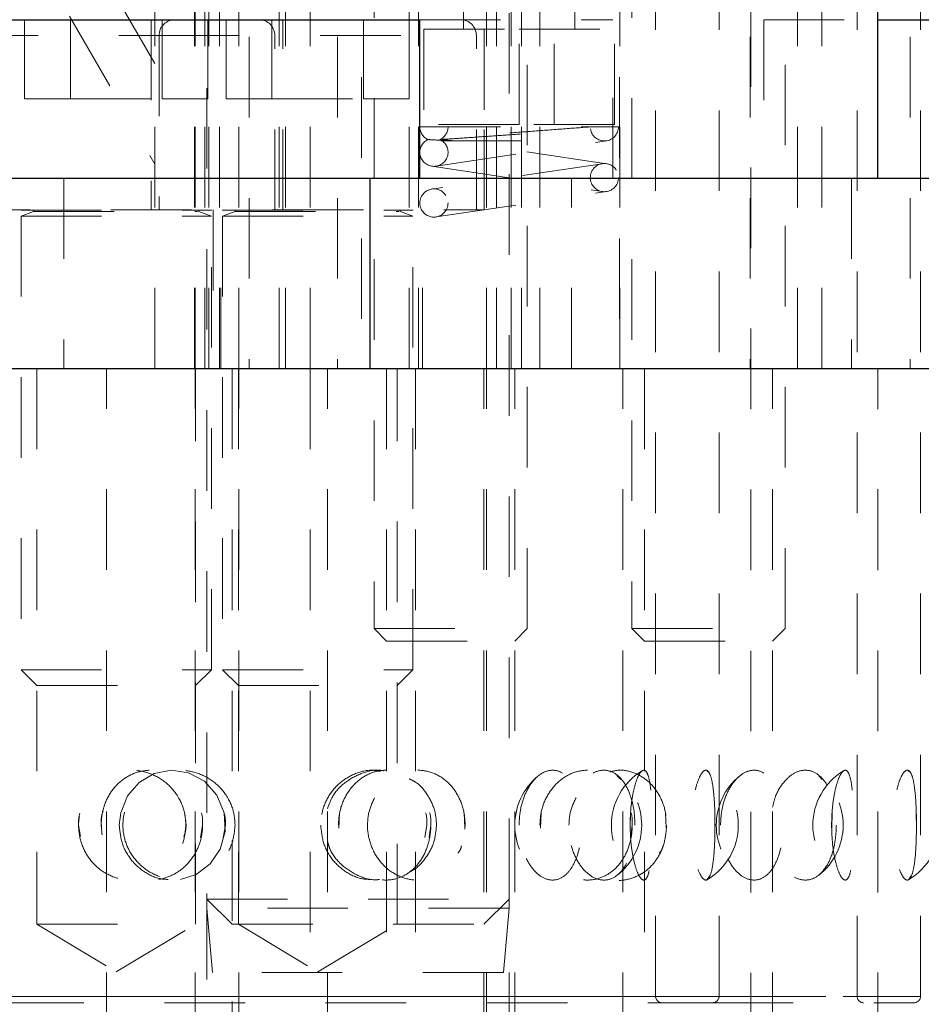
# Model space of a CAD drawing. Header units: inches. Extents: x 1880 to 2363, y -453 to -54.
# Tile 216 of 256: x 2045.06 to 2046.18, y -433.76 to -432.54. Entities that reach past the tile are written whole.
import ezdxf

# ---------------------------------------------------------------- set-up
doc = ezdxf.new("R2010")
doc.units = ezdxf.units.IN
doc.header["$LTSCALE"] = 0.5
doc.header["$MEASUREMENT"] = 0
doc.linetypes.add('HIDDEN', pattern=[0.225, 0.15, -0.075])
for name, color, linetype in [('DIE-M-S3', 8, 'Continuous'), ('DSS-M-S', 53, 'Continuous'), ('SVD-M-S', 8, 'Continuous')]:
    doc.layers.add(name, color=color, linetype=linetype)

msp = doc.modelspace()

# ---------------------------------------------------------------- linework, layer by layer
at = {"layer": 'DIE-M-S3', "linetype": 'HIDDEN', "lineweight": 18}
for p, q in [((2045.63848, -431.54987), (2045.63848, -432.66798)), ((2045.7251, -432.66798), (2045.7251, -431.54987)), ((2045.34679, -431.55953), (2045.34679, -432.97113)), ((2045.45644, -431.55953), (2045.45644, -432.97113)), ((2045.54544, -432.97113), (2045.54544, -431.55953)), ((2045.96825, -431.55953), (2045.96825, -432.97113)), ((2046.05725, -432.97113), (2046.05725, -431.55953)), ((2046.16679, -431.55953), (2046.16679, -432.97113)), ((2045.48629, -431.80953), (2045.48629, -432.97113)), ((2045.70729, -432.97113), (2045.70729, -431.80953)), ((2045.80629, -431.80953), (2045.80629, -432.97113)), ((2046.02729, -432.97113), (2046.02729, -431.80953)), ((2045.22975, -432.97113), (2045.22975, -432.47113)), ((2045.27879, -432.47113), (2045.27879, -432.97113)), ((2045.27975, -432.97113), (2045.27975, -432.47113)), ((2045.27975, -432.97113), (2045.27975, -432.47113)), ((2045.29179, -432.47113), (2045.29179, -432.97113)), ((2045.29679, -432.97113), (2045.29679, -432.47113)), ((2045.30992, -432.47113), (2045.30992, -432.97113)), ((2045.33383, -432.97113), (2045.33383, -432.47113)), ((2045.33383, -432.97113), (2045.33383, -432.47113)), ((2045.38383, -432.97113), (2045.38383, -432.47113)), ((2045.39179, -432.97113), (2045.39179, -432.47113)), ((2045.42242, -432.47113), (2045.42242, -432.97113)), ((2045.55679, -432.47113), (2045.55679, -432.97113)), ((2045.64117, -432.97113), (2045.64117, -432.47113)), ((2045.65367, -432.97113), (2045.65367, -432.47113)), ((2045.67179, -432.97113), (2045.67179, -432.47113)), ((2045.68479, -432.97113), (2045.68479, -432.47113)), ((2045.80679, -432.97113), (2045.80679, -432.47113)), ((2045.61289, -432.5105), (2045.61289, -432.54987)), ((2045.75069, -432.54987), (2045.75069, -432.5105)), ((2045.12367, -432.53363), (2045.22975, -432.71737)), ((2045.22975, -432.59237), (2045.191, -432.52525)), ((2045.56368, -432.54987), (2045.68179, -432.54987)), ((2045.56368, -432.54987), (2045.56368, -432.66798)), ((2045.68179, -432.54987), (2045.7999, -432.54987)), ((2045.68179, -432.66798), (2045.68179, -432.54987)), ((2045.7999, -432.66798), (2045.7999, -432.54987)), ((2045.68179, -432.66798), (2045.56368, -432.66798)), ((2045.7999, -432.66798), (2045.68179, -432.66798))]:
    msp.add_line(p, q, dxfattribs=at)
at = {"layer": 'DSS-M-S', "linetype": 'HIDDEN', "lineweight": 18}
for p, q in [((2045.85108, -433.75066), (2045.85108, -430.85302)), ((2046.10108, -433.75066), (2046.10108, -430.85302)), ((2045.92982, -433.75066), (2045.92982, -431.00262)), ((2045.96919, -434.82152), (2045.96919, -431.00262)), ((2046.17982, -433.75066), (2046.17982, -431.00262)), ((2045.08337, -432.97113), (2045.08337, -433.66113)), ((2045.16975, -435.22113), (2045.16975, -432.97113)), ((2045.27975, -435.22113), (2045.27975, -432.97113)), ((2045.27975, -435.22113), (2045.27975, -432.97113)), ((2045.28022, -433.66113), (2045.28022, -432.97113)), ((2045.32554, -432.97113), (2045.32554, -433.51807)), ((2045.33337, -432.97113), (2045.33337, -433.66113)), ((2045.33383, -435.22113), (2045.33383, -432.97113)), ((2045.33383, -435.22113), (2045.33383, -432.97113)), ((2045.42242, -432.97113), (2045.42242, -435.22113)), ((2045.44383, -435.22113), (2045.44383, -432.97113)), ((2045.51729, -432.97113), (2045.51729, -435.22113)), ((2045.53022, -433.66113), (2045.53022, -432.97113)), ((2045.55329, -432.97113), (2045.55329, -435.22113)), ((2045.63804, -435.22113), (2045.63804, -432.97113)), ((2045.64117, -435.22113), (2045.64117, -432.97113)), ((2045.67629, -435.22113), (2045.67629, -432.97113)), ((2045.81029, -435.22113), (2045.81029, -432.97113)), ((2045.83729, -432.97113), (2045.83729, -435.22113)), ((2045.99629, -435.22113), (2045.99629, -432.97113)), ((2046.12667, -434.82152), (2046.12667, -432.97113)), ((2046.12667, -435.22113), (2046.12667, -432.97113)), ((2045.22882, -433.47411), (2045.2102, -433.48503)), ((2045.24991, -433.46989), (2045.22882, -433.47411)), ((2045.27154, -433.47302), (2045.24991, -433.46989)), ((2045.29134, -433.48365), (2045.27154, -433.47302)), ((2045.8079, -433.48119), (2045.80314, -433.47633)), ((2045.91592, -433.47199), (2045.9151, -433.4712)), ((2046.0579, -433.48119), (2046.05314, -433.47633)), ((2046.16592, -433.47199), (2046.1651, -433.4712)), ((2045.2102, -433.48503), (2045.19579, -433.50171)), ((2045.30671, -433.50088), (2045.29134, -433.48365)), ((2045.19579, -433.50171), (2045.18728, -433.52272)), ((2045.31554, -433.52261), (2045.30671, -433.50088)), ((2045.18728, -433.52272), (2045.18558, -433.53806)), ((2045.3168, -433.54594), (2045.31554, -433.52261)), ((2045.45808, -433.54198), (2045.45904, -433.52267)), ((2045.61428, -433.54156), (2045.61334, -433.52322)), ((2045.70808, -433.54198), (2045.70904, -433.52267)), ((2045.81969, -433.542), (2045.82001, -433.52266)), ((2045.86428, -433.54156), (2045.86334, -433.52322)), ((2045.92475, -433.54152), (2045.92461, -433.52324)), ((2046.06969, -433.542), (2046.07001, -433.52266)), ((2046.17475, -433.54152), (2046.17461, -433.52324)), ((2045.13509, -433.53806), (2045.13735, -433.55235)), ((2045.18558, -433.53806), (2045.18558, -433.53806)), ((2045.28893, -433.53806), (2045.28637, -433.55361)), ((2045.31723, -433.53806), (2045.31466, -433.5536)), ((2045.56723, -433.53806), (2045.56466, -433.5536)), ((2045.57212, -433.53806), (2045.56998, -433.55358)), ((2045.82212, -433.53806), (2045.81998, -433.55358)), ((2045.31066, -433.56794), (2045.3168, -433.54594)), ((2045.32554, -433.55693), (2045.32554, -435.22113)), ((2045.2982, -433.58622), (2045.31066, -433.56794)), ((2045.28098, -433.59914), (2045.2982, -433.58622)), ((2045.26153, -433.60534), (2045.28098, -433.59914)), ((2045.91517, -433.60544), (2045.91795, -433.60141)), ((2046.16517, -433.60544), (2046.16795, -433.60141)), ((2045.29429, -433.62988), (2045.29429, -435.22113)), ((2045.66929, -435.22113), (2045.66929, -433.62988)), ((2045.08337, -433.66113), (2045.28022, -433.66113)), ((2045.08337, -433.66113), (2045.18179, -433.72027)), ((2045.18179, -433.72027), (2045.28022, -433.66113)), ((2045.33337, -433.66113), (2045.43179, -433.72027)), ((2045.43179, -433.72027), (2045.53022, -433.66113)), ((2044.43376, -433.75066), (2045.92982, -433.75066)), ((2044.44163, -433.75853), (2045.92195, -433.75853)), ((2044.5125, -433.75066), (2045.8493, -433.75066)), ((2044.68376, -433.75066), (2046.17982, -433.75066)), ((2044.7625, -433.75066), (2046.0993, -433.75066)), ((2045.92195, -433.75853), (2046.17195, -433.75853))]:
    msp.add_line(p, q, dxfattribs=at)
at = {"layer": 'DSS-M-S', "linetype": 'Continuous', "lineweight": 25}
for p, q in [((2046.12667, -432.73491), (2046.12667, -431.00262)), ((2045.55853, -432.73491), (2046.28415, -432.73491)), ((2034.68179, -432.97113), (2047.18179, -432.97113))]:
    msp.add_line(p, q, dxfattribs=at)
at = {"layer": 'DSS-M-S', "linetype": 'HIDDEN', "lineweight": 18}
for centre, radius, start, end in [((2045.75511, -433.53806), 0.07874, 129.42305, 230.57396), ((2045.87497, -433.53806), 0.07874, 121.15614, 238.9555), ((2045.75511, -433.53806), 0.07874, 307.96843, 52.09477), ((2045.87497, -433.53806), 0.07874, 301.00349, 58.98802), ((2046.00511, -433.53806), 0.07874, 129.42305, 230.57396), ((2046.12497, -433.53806), 0.07874, 121.15614, 238.9555), ((2046.00511, -433.53806), 0.07874, 307.96843, 52.09477), ((2046.12497, -433.53806), 0.07874, 301.00349, 58.98802), ((2045.85896, -433.75066), 0.00787, 180, 270), ((2045.92195, -433.75066), 0.00787, 270, 0), ((2046.10896, -433.75066), 0.00787, 180, 270), ((2046.17195, -433.75066), 0.00787, 270, 0)]:
    msp.add_arc(centre, radius, start, end, dxfattribs=at)
for points, knots in [([(2045.26821, -433.53806), (2045.26748, -433.54559), (2045.26601, -433.56065), (2045.25468, -433.58071), (2045.23804, -433.59622), (2045.21705, -433.6055), (2045.19411, -433.60728), (2045.17189, -433.60102), (2045.15318, -433.58731), (2045.1402, -433.56793), (2045.13425, -433.54543), (2045.13559, -433.52249), (2045.14379, -433.50147), (2045.15806, -433.48433), (2045.17724, -433.47287), (2045.19956, -433.46854), (2045.22254, -433.47219), (2045.24333, -433.48361), (2045.259, -433.50139), (2045.2671, -433.52067), (2045.2679, -433.53322), (2045.26821, -433.53806)], [0, 0, 0, 0, 0.0520028, 0.1039827, 0.1564753, 0.2102848, 0.2652762, 0.3208623, 0.3762398, 0.4306423, 0.4836601, 0.5355284, 0.5870576, 0.6391963, 0.6925647, 0.7472181, 0.8026932, 0.8582301, 0.9130199, 0.9664974, 1, 1, 1, 1]), ([(2045.16303, -433.53806), (2045.16373, -433.54587), (2045.16512, -433.56149), (2045.17605, -433.58225), (2045.19223, -433.59775), (2045.21227, -433.60617), (2045.23351, -433.60687), (2045.25374, -433.60019), (2045.27102, -433.58694), (2045.28357, -433.56828), (2045.28977, -433.54592), (2045.28851, -433.52227), (2045.27963, -433.50023), (2045.26425, -433.48271), (2045.24458, -433.47185), (2045.22327, -433.46863), (2045.20275, -433.47298), (2045.1849, -433.48419), (2045.17139, -433.50124), (2045.1641, -433.52019), (2045.16334, -433.53291), (2045.16303, -433.53806)], [0, 0, 0, 0, 0.0554579, 0.1109395, 0.1658403, 0.2192081, 0.2711117, 0.3223399, 0.3739729, 0.4268563, 0.4812619, 0.5368274, 0.5927419, 0.6480375, 0.7019377, 0.7542614, 0.8055938, 0.8569812, 0.9093952, 0.9633154, 1, 1, 1, 1]), ([(2045.32924, -433.53806), (2045.3285, -433.54559), (2045.32704, -433.56065), (2045.31562, -433.58071), (2045.29869, -433.59622), (2045.27711, -433.6055), (2045.2532, -433.60728), (2045.22971, -433.60102), (2045.20966, -433.58731), (2045.19561, -433.56793), (2045.18912, -433.54543), (2045.19058, -433.52249), (2045.1995, -433.50147), (2045.2149, -433.48433), (2045.23539, -433.47287), (2045.25891, -433.46854), (2045.28278, -433.47219), (2045.30409, -433.48361), (2045.31998, -433.50139), (2045.32813, -433.52067), (2045.32893, -433.53322), (2045.32924, -433.53806)], [0, 0, 0, 0, 0.0520028, 0.1039827, 0.1564753, 0.2102848, 0.2652762, 0.3208623, 0.3762398, 0.4306423, 0.4836601, 0.5355284, 0.5870576, 0.6391963, 0.6925647, 0.7472181, 0.8026932, 0.8582301, 0.9130199, 0.9664974, 1, 1, 1, 1]), ([(2045.50956, -433.47129), (2045.50635, -433.47067), (2045.49609, -433.4687), (2045.47835, -433.47324), (2045.45931, -433.48412), (2045.4447, -433.50126), (2045.43675, -433.52018), (2045.43592, -433.53291), (2045.43558, -433.53806)], [0, 0, 0, 0, 0.0867264, 0.2775003, 0.4684788, 0.6632725, 0.8636636, 1, 1, 1, 1]), ([(2045.44383, -433.518), (2045.44575, -433.51258), (2045.45018, -433.50002), (2045.46506, -433.48428), (2045.48529, -433.47326), (2045.5027, -433.46865), (2045.51203, -433.47033), (2045.51364, -433.47062)], [0, 0, 0, 0, 0.1876742, 0.4345464, 0.6872416, 0.9460209, 1, 1, 1, 1]), ([(2045.45748, -433.53806), (2045.45817, -433.54587), (2045.45956, -433.56149), (2045.47035, -433.58225), (2045.486, -433.59775), (2045.50487, -433.60617), (2045.52426, -433.60687), (2045.54218, -433.60019), (2045.55708, -433.58694), (2045.56766, -433.56828), (2045.57282, -433.54592), (2045.57177, -433.52227), (2045.56436, -433.50023), (2045.55129, -433.48271), (2045.53414, -433.47185), (2045.51499, -433.46863), (2045.49597, -433.47298), (2045.47894, -433.48419), (2045.46577, -433.50124), (2045.45854, -433.52019), (2045.45778, -433.53291), (2045.45748, -433.53806)], [0, 0, 0, 0, 0.0554579, 0.1109395, 0.1658403, 0.2192081, 0.2711117, 0.3223399, 0.3739729, 0.4268563, 0.4812619, 0.5368274, 0.5927419, 0.6480375, 0.7019377, 0.7542614, 0.8055938, 0.8569812, 0.9093952, 0.9633154, 1, 1, 1, 1]), ([(2045.61477, -433.53806), (2045.61416, -433.54559), (2045.61294, -433.56065), (2045.60341, -433.58071), (2045.58913, -433.59622), (2045.57069, -433.6055), (2045.54994, -433.60728), (2045.52924, -433.60102), (2045.51131, -433.58731), (2045.49862, -433.56793), (2045.49273, -433.54543), (2045.49405, -433.52249), (2045.50215, -433.50147), (2045.51602, -433.48433), (2045.53427, -433.47287), (2045.55493, -433.46854), (2045.57557, -433.47219), (2045.59371, -433.48361), (2045.60706, -433.50139), (2045.61385, -433.52067), (2045.61452, -433.53322), (2045.61477, -433.53806)], [0, 0, 0, 0, 0.0520028, 0.1039827, 0.1564753, 0.2102848, 0.2652762, 0.3208623, 0.3762398, 0.4306423, 0.4836601, 0.5355284, 0.5870576, 0.6391963, 0.6925647, 0.7472181, 0.8026932, 0.8582301, 0.9130199, 0.9664974, 1, 1, 1, 1]), ([(2045.6817, -433.53806), (2045.68221, -433.54587), (2045.68322, -433.56149), (2045.69105, -433.58225), (2045.70223, -433.59775), (2045.7154, -433.60617), (2045.7286, -433.60687), (2045.74046, -433.60019), (2045.75006, -433.58694), (2045.75674, -433.56828), (2045.75994, -433.54592), (2045.7593, -433.52227), (2045.75467, -433.50023), (2045.74637, -433.48271), (2045.73518, -433.47185), (2045.72233, -433.46863), (2045.70923, -433.47298), (2045.69721, -433.48419), (2045.68774, -433.50124), (2045.68248, -433.52019), (2045.68193, -433.53291), (2045.6817, -433.53806)], [0, 0, 0, 0, 0.0554579, 0.1109395, 0.1658403, 0.2192081, 0.2711117, 0.3223399, 0.3739729, 0.4268563, 0.4812619, 0.5368274, 0.5927419, 0.6480375, 0.7019377, 0.7542614, 0.8055938, 0.8569812, 0.9093952, 0.9633154, 1, 1, 1, 1]), ([(2045.70748, -433.53806), (2045.70817, -433.54587), (2045.70956, -433.56149), (2045.72035, -433.58225), (2045.736, -433.59775), (2045.75487, -433.60617), (2045.77426, -433.60687), (2045.79218, -433.60019), (2045.80708, -433.58694), (2045.81766, -433.56828), (2045.82282, -433.54592), (2045.82177, -433.52227), (2045.81436, -433.50023), (2045.80129, -433.48271), (2045.78414, -433.47185), (2045.76499, -433.46863), (2045.74597, -433.47298), (2045.72894, -433.48419), (2045.71577, -433.50124), (2045.70854, -433.52019), (2045.70778, -433.53291), (2045.70748, -433.53806)], [0, 0, 0, 0, 0.0554579, 0.1109395, 0.1658403, 0.2192081, 0.2711117, 0.3223399, 0.3739729, 0.4268563, 0.4812619, 0.5368274, 0.5927419, 0.6480375, 0.7019377, 0.7542614, 0.8055938, 0.8569812, 0.9093952, 0.9633154, 1, 1, 1, 1]), ([(2045.82544, -433.53806), (2045.82506, -433.54559), (2045.8243, -433.56065), (2045.8183, -433.58071), (2045.80914, -433.59622), (2045.79703, -433.6055), (2045.78303, -433.60728), (2045.76869, -433.60102), (2045.756, -433.58731), (2045.74685, -433.56793), (2045.74257, -433.54543), (2045.74353, -433.52249), (2045.7494, -433.50147), (2045.75935, -433.48433), (2045.7722, -433.47287), (2045.78642, -433.46854), (2045.80027, -433.47219), (2045.8121, -433.48361), (2045.82061, -433.50139), (2045.82487, -433.52067), (2045.82528, -433.53322), (2045.82544, -433.53806)], [0, 0, 0, 0, 0.0520028, 0.1039827, 0.1564753, 0.2102848, 0.2652762, 0.3208623, 0.3762398, 0.4306423, 0.4836601, 0.5355284, 0.5870576, 0.6391963, 0.6925647, 0.7472181, 0.8026932, 0.8582301, 0.9130199, 0.9664974, 1, 1, 1, 1]), ([(2045.79444, -433.47205), (2045.79788, -433.47113), (2045.80819, -433.46839), (2045.8256, -433.47244), (2045.8437, -433.48354), (2045.85706, -433.5014), (2045.86385, -433.52066), (2045.86452, -433.53322), (2045.86477, -433.53806)], [0, 0, 0, 0, 0.0990264, 0.2967526, 0.4946992, 0.6899827, 0.8805889, 1, 1, 1, 1]), ([(2045.81949, -433.53806), (2045.81972, -433.54587), (2045.82019, -433.56149), (2045.8237, -433.58225), (2045.82846, -433.59775), (2045.83367, -433.60617), (2045.83839, -433.60687), (2045.84214, -433.60019), (2045.84479, -433.58694), (2045.84641, -433.56828), (2045.8471, -433.54592), (2045.84697, -433.52227), (2045.84593, -433.50023), (2045.84382, -433.48271), (2045.84054, -433.47185), (2045.83621, -433.46863), (2045.83128, -433.47298), (2045.82636, -433.48419), (2045.82223, -433.50124), (2045.81984, -433.52019), (2045.81959, -433.53291), (2045.81949, -433.53806)], [0, 0, 0, 0, 0.0554579, 0.1109395, 0.1658403, 0.2192081, 0.2711117, 0.3223399, 0.3739729, 0.4268563, 0.4812619, 0.5368274, 0.5927419, 0.6480375, 0.7019377, 0.7542614, 0.8055938, 0.8569812, 0.9093952, 0.9633154, 1, 1, 1, 1]), ([(2045.92482, -433.53806), (2045.92473, -433.54559), (2045.92456, -433.56065), (2045.92313, -433.58071), (2045.92068, -433.59622), (2045.91698, -433.6055), (2045.91216, -433.60728), (2045.90666, -433.60102), (2045.90139, -433.58731), (2045.89738, -433.56793), (2045.89544, -433.54543), (2045.89588, -433.52249), (2045.89851, -433.50147), (2045.90282, -433.48433), (2045.90805, -433.47287), (2045.91338, -433.46854), (2045.91802, -433.47219), (2045.92151, -433.48361), (2045.9237, -433.50139), (2045.92469, -433.52067), (2045.92478, -433.53322), (2045.92482, -433.53806)], [0, 0, 0, 0, 0.0520028, 0.1039827, 0.1564753, 0.2102848, 0.2652762, 0.3208623, 0.3762398, 0.4306423, 0.4836601, 0.5355284, 0.5870576, 0.6391963, 0.6925647, 0.7472181, 0.8026932, 0.8582301, 0.9130199, 0.9664974, 1, 1, 1, 1]), ([(2045.9317, -433.53806), (2045.93221, -433.54587), (2045.93322, -433.56149), (2045.94105, -433.58225), (2045.95223, -433.59775), (2045.9654, -433.60617), (2045.9786, -433.60687), (2045.99046, -433.60019), (2046.00006, -433.58694), (2046.00674, -433.56828), (2046.00994, -433.54592), (2046.0093, -433.52227), (2046.00467, -433.50023), (2045.99637, -433.48271), (2045.98518, -433.47185), (2045.97233, -433.46863), (2045.95923, -433.47298), (2045.94721, -433.48419), (2045.93774, -433.50124), (2045.93248, -433.52019), (2045.93193, -433.53291), (2045.9317, -433.53806)], [0, 0, 0, 0, 0.05545789, 0.11093953, 0.16584033, 0.21920813, 0.27111168, 0.32233985, 0.37397292, 0.42685633, 0.48126186, 0.53682738, 0.59274193, 0.64803751, 0.7019377, 0.75426138, 0.80559376, 0.8569812, 0.90939522, 0.96331536, 1, 1, 1, 1]), ([(2045.99629, -433.51574), (2045.99739, -433.5111), (2046.00016, -433.49934), (2046.00947, -433.4844), (2046.02217, -433.47285), (2046.03643, -433.46854), (2046.05026, -433.47219), (2046.0621, -433.48361), (2046.07061, -433.50139), (2046.07487, -433.52067), (2046.07528, -433.53322), (2046.07544, -433.53806)], [0, 0, 0, 0, 0.0760042, 0.1926691, 0.3120858, 0.4343776, 0.5585082, 0.6827771, 0.8053742, 0.9250349, 1, 1, 1, 1]), ([(2046.06949, -433.53806), (2046.06972, -433.54587), (2046.07019, -433.56149), (2046.0737, -433.58225), (2046.07846, -433.59775), (2046.08367, -433.60617), (2046.08839, -433.60687), (2046.09214, -433.60019), (2046.09479, -433.58694), (2046.09641, -433.56828), (2046.0971, -433.54592), (2046.09697, -433.52227), (2046.09593, -433.50023), (2046.09382, -433.48271), (2046.09054, -433.47185), (2046.08621, -433.46863), (2046.08128, -433.47298), (2046.07636, -433.48419), (2046.07223, -433.50124), (2046.06984, -433.52019), (2046.06959, -433.53291), (2046.06949, -433.53806)], [0, 0, 0, 0, 0.0554579, 0.1109395, 0.1658403, 0.2192081, 0.2711117, 0.3223399, 0.3739729, 0.4268563, 0.4812619, 0.5368274, 0.5927419, 0.6480375, 0.7019377, 0.7542614, 0.8055938, 0.8569812, 0.9093952, 0.9633154, 1, 1, 1, 1]), ([(2046.17482, -433.53806), (2046.17473, -433.54559), (2046.17456, -433.56065), (2046.17313, -433.58071), (2046.17068, -433.59622), (2046.16698, -433.6055), (2046.16216, -433.60728), (2046.15666, -433.60102), (2046.15139, -433.58731), (2046.14738, -433.56793), (2046.14544, -433.54543), (2046.14588, -433.52249), (2046.14851, -433.50147), (2046.15282, -433.48433), (2046.15805, -433.47287), (2046.16338, -433.46854), (2046.16802, -433.47219), (2046.17151, -433.48361), (2046.1737, -433.50139), (2046.17469, -433.52067), (2046.17478, -433.53322), (2046.17482, -433.53806)], [0, 0, 0, 0, 0.0520028, 0.1039827, 0.1564753, 0.2102848, 0.2652762, 0.3208623, 0.3762398, 0.4306423, 0.4836601, 0.5355284, 0.5870576, 0.6391963, 0.6925647, 0.7472181, 0.8026932, 0.8582301, 0.9130199, 0.9664974, 1, 1, 1, 1]), ([(2045.54526, -433.48044), (2045.54801, -433.48177), (2045.55785, -433.48654), (2045.56982, -433.50166), (2045.57815, -433.52063), (2045.57894, -433.53321), (2045.57924, -433.53806)], [0, 0, 0, 0, 0.1307229, 0.4666723, 0.7945752, 1, 1, 1, 1]), ([(2045.50235, -433.50403), (2045.49938, -433.51042), (2045.49438, -433.52118), (2045.4938, -433.53319), (2045.49356, -433.53806)], [0, 0, 0, 0, 0.5945328, 1, 1, 1, 1]), ([(2045.75235, -433.50403), (2045.74938, -433.51042), (2045.74438, -433.52118), (2045.7438, -433.53319), (2045.74356, -433.53806)], [0, 0, 0, 0, 0.5945328, 1, 1, 1, 1]), ([(2045.13671, -433.52322), (2045.13666, -433.52337), (2045.13488, -433.52797), (2045.13499, -433.53309), (2045.13509, -433.53806)], [0, 0, 0, 0, 0.0314944, 1, 1, 1, 1]), ([(2045.16364, -433.54197), (2045.1631, -433.5353), (2045.16249, -433.52779), (2045.16518, -433.52109), (2045.16548, -433.52033)], [0, 0, 0, 0, 0.8873142, 1, 1, 1, 1]), ([(2045.26581, -433.55237), (2045.26659, -433.54997), (2045.26965, -433.54057), (2045.26784, -433.53062), (2045.26649, -433.52322)], [0, 0, 0, 0, 0.2558673, 1, 1, 1, 1]), ([(2045.28725, -433.52267), (2045.28726, -433.52269), (2045.28915, -433.52747), (2045.28904, -433.53277), (2045.28893, -433.53806)], [0, 0, 0, 0, 0.0039911, 1, 1, 1, 1]), ([(2045.31555, -433.52267), (2045.31556, -433.52269), (2045.31746, -433.52747), (2045.31735, -433.53277), (2045.31723, -433.53806)], [0, 0, 0, 0, 0.003979, 1, 1, 1, 1]), ([(2045.56555, -433.52267), (2045.56556, -433.52269), (2045.56746, -433.52747), (2045.56735, -433.53277), (2045.56723, -433.53806)], [0, 0, 0, 0, 0.003979, 1, 1, 1, 1]), ([(2045.57072, -433.52267), (2045.57072, -433.52269), (2045.57231, -433.52747), (2045.57221, -433.53277), (2045.57212, -433.53806)], [0, 0, 0, 0, 0.00396453, 1, 1, 1, 1]), ([(2045.82072, -433.52267), (2045.82072, -433.52269), (2045.82231, -433.52747), (2045.82221, -433.53277), (2045.82212, -433.53806)], [0, 0, 0, 0, 0.0039645, 1, 1, 1, 1]), ([(2045.18558, -433.53806), (2045.18634, -433.54586), (2045.18786, -433.56148), (2045.19975, -433.58231), (2045.21718, -433.59752), (2045.23544, -433.60565), (2045.24701, -433.60541), (2045.25109, -433.60533)], [0, 0, 0, 0, 0.2233138, 0.4467233, 0.6677939, 0.8826915, 1, 1, 1, 1]), ([(2045.43558, -433.53806), (2045.43634, -433.54586), (2045.43786, -433.56148), (2045.44975, -433.58231), (2045.46718, -433.59752), (2045.48544, -433.60565), (2045.49701, -433.60541), (2045.50109, -433.60533)], [0, 0, 0, 0, 0.2233138, 0.4467233, 0.6677939, 0.8826915, 1, 1, 1, 1]), ([(2045.57924, -433.53806), (2045.57852, -433.54562), (2045.57709, -433.56075), (2045.5654, -433.58029), (2045.55436, -433.59249), (2045.54669, -433.59568), (2045.54596, -433.59598)], [0, 0, 0, 0, 0.3209905, 0.6418401, 0.9658538, 1, 1, 1, 1]), ([(2045.86477, -433.53806), (2045.86416, -433.54559), (2045.86294, -433.56065), (2045.85341, -433.58069), (2045.83912, -433.59632), (2045.82075, -433.60512), (2045.80507, -433.60782), (2045.79671, -433.60498), (2045.79504, -433.60442)], [0, 0, 0, 0, 0.1864158, 0.3727497, 0.5609212, 0.7538135, 0.9509429, 1, 1, 1, 1]), ([(2046.07544, -433.53806), (2046.07506, -433.54559), (2046.0743, -433.56065), (2046.0683, -433.58071), (2046.05914, -433.59622), (2046.04702, -433.6055), (2046.03305, -433.60727), (2046.01863, -433.60105), (2046.00623, -433.5872), (2045.99831, -433.57258), (2045.99667, -433.56263), (2045.99629, -433.56032)], [0, 0, 0, 0, 0.1163157, 0.2325804, 0.3499917, 0.4703485, 0.5933491, 0.7176796, 0.8415436, 0.9632268, 1, 1, 1, 1]), ([(2045.5085, -433.60556), (2045.5068, -433.60573), (2045.49716, -433.60671), (2045.47961, -433.60062), (2045.45994, -433.58734), (2045.44729, -433.57156), (2045.44465, -433.56046), (2045.44383, -433.55702)], [0, 0, 0, 0, 0.0591192, 0.3347443, 0.6093351, 0.8790911, 1, 1, 1, 1]), ([(2045.60589, -433.57285), (2045.60722, -433.57107), (2045.60926, -433.56834), (2045.60991, -433.5648), (2045.61013, -433.56357)], [0, 0, 0, 0, 0.6536457, 1, 1, 1, 1]), ([(2045.85589, -433.57285), (2045.85722, -433.57107), (2045.85926, -433.56834), (2045.85991, -433.5648), (2045.86013, -433.56357)], [0, 0, 0, 0, 0.6536457, 1, 1, 1, 1]), ([(2045.80299, -433.60024), (2045.80333, -433.60008), (2045.80688, -433.59853), (2045.80947, -433.59402), (2045.81181, -433.58995)], [0, 0, 0, 0, 0.0978025, 1, 1, 1, 1]), ([(2046.05299, -433.60024), (2046.05333, -433.60008), (2046.05688, -433.59853), (2046.05947, -433.59402), (2046.06181, -433.58995)], [0, 0, 0, 0, 0.0978025, 1, 1, 1, 1])]:
    msp.add_open_spline(points, degree=3, knots=knots, dxfattribs=at)
at = {"layer": 'SVD-M-S', "linetype": 'HIDDEN', "lineweight": 18}
for p, q in [((2045.29429, -432.4229), (2045.29429, -433.62988)), ((2045.66929, -433.62988), (2045.66929, -432.4229)), ((2045.50179, -432.43556), (2045.50179, -433.29403)), ((2045.69179, -433.29403), (2045.69179, -432.43556)), ((2045.82179, -432.43556), (2045.82179, -433.29403)), ((2046.01179, -433.29403), (2046.01179, -432.43556)), ((2045.06814, -432.63648), (2045.06814, -432.53806)), ((2045.06814, -432.63648), (2045.06814, -432.53806)), ((2045.12497, -432.63648), (2045.12497, -432.53806)), ((2045.12497, -432.63648), (2045.12497, -432.53806)), ((2045.2251, -432.53806), (2045.2251, -432.77428)), ((2045.23862, -432.63648), (2045.23862, -432.53806)), ((2045.23862, -432.63648), (2045.23862, -432.53806)), ((2045.29544, -432.63648), (2045.29544, -432.53806)), ((2045.29544, -432.63648), (2045.29544, -432.53806)), ((2045.31814, -432.63648), (2045.31814, -432.53806)), ((2045.31814, -432.63648), (2045.31814, -432.53806)), ((2045.37497, -432.63648), (2045.37497, -432.53806)), ((2045.37497, -432.63648), (2045.37497, -432.53806)), ((2045.38848, -432.77428), (2045.38848, -432.53806)), ((2045.48862, -432.63648), (2045.48862, -432.53806)), ((2045.48862, -432.63648), (2045.48862, -432.53806)), ((2045.54544, -432.63648), (2045.54544, -432.53806)), ((2045.54544, -432.63648), (2045.54544, -432.53806)), ((2045.55853, -432.53806), (2045.79504, -432.53806)), ((2045.79504, -432.53806), (2045.79817, -432.53806)), ((2045.79817, -432.73491), (2045.79817, -432.53806)), ((2045.98522, -432.53806), (2046.12667, -432.53806)), ((2045.98522, -432.53806), (2045.98522, -432.73491)), ((2044.98494, -432.55774), (2045.37681, -432.55774)), ((2044.98494, -432.55774), (2045.37681, -432.55774)), ((2045.23494, -432.55774), (2045.62681, -432.55774)), ((2045.23494, -432.55774), (2045.62681, -432.55774)), ((2045.23494, -432.55774), (2045.23494, -432.77428)), ((2045.23494, -432.55774), (2045.23494, -432.77428)), ((2045.37864, -432.77428), (2045.37864, -432.55774)), ((2045.37864, -432.77428), (2045.37864, -432.55774)), ((2045.62864, -432.77428), (2045.62864, -432.55774)), ((2045.62864, -432.77428), (2045.62864, -432.55774)), ((2045.06814, -432.63648), (2045.12497, -432.63648)), ((2045.06814, -432.63648), (2045.12497, -432.63648)), ((2045.12497, -432.63648), (2045.23862, -432.63648)), ((2045.12497, -432.63648), (2045.23862, -432.63648)), ((2045.23862, -432.63648), (2045.29544, -432.63648)), ((2045.23862, -432.63648), (2045.29544, -432.63648)), ((2045.31814, -432.63648), (2045.37497, -432.63648)), ((2045.31814, -432.63648), (2045.37497, -432.63648)), ((2045.37497, -432.63648), (2045.48862, -432.63648)), ((2045.37497, -432.63648), (2045.48862, -432.63648)), ((2045.48862, -432.63648), (2045.54544, -432.63648)), ((2045.48862, -432.63648), (2045.54544, -432.63648)), ((2045.63848, -432.77428), (2045.63848, -432.66798)), ((2045.55854, -432.67113), (2045.77004, -432.67113)), ((2045.57862, -432.71994), (2045.79012, -432.68844)), ((2045.58461, -432.68863), (2045.78754, -432.68863)), ((2045.79012, -432.71682), (2045.59546, -432.68783)), ((2045.78496, -432.71682), (2045.57346, -432.74832)), ((2045.57346, -432.71994), (2045.78496, -432.75144)), ((2045.11683, -432.73491), (2045.11683, -432.97113)), ((2045.74675, -432.97113), (2045.74675, -432.73491)), ((2046.09427, -432.73491), (2046.09427, -432.97113)), ((2045.57862, -432.78294), (2045.79012, -432.75144)), ((2044.9751, -432.77428), (2045.38848, -432.77428)), ((2045.06368, -432.77428), (2045.06368, -432.77467)), ((2045.06368, -432.77428), (2045.06368, -432.77467)), ((2045.06368, -432.77467), (2045.2999, -432.77467)), ((2045.06368, -432.77467), (2045.2999, -432.77467)), ((2045.07917, -432.7762), (2045.06368, -432.78184)), ((2045.07917, -432.7762), (2045.06368, -432.78184)), ((2045.07917, -432.7762), (2045.28267, -432.7762)), ((2045.07917, -432.7762), (2045.28267, -432.7762)), ((2045.2999, -432.78184), (2045.28441, -432.7762)), ((2045.2999, -432.78184), (2045.28441, -432.7762)), ((2045.2999, -432.77467), (2045.2999, -432.77428)), ((2045.2999, -432.77467), (2045.2999, -432.77428)), ((2045.30187, -432.77428), (2045.30187, -432.97113)), ((2045.31171, -432.97113), (2045.31171, -432.77428)), ((2045.31368, -432.77428), (2045.31368, -432.77467)), ((2045.31368, -432.77428), (2045.31368, -432.77467)), ((2045.31368, -432.77467), (2045.5499, -432.77467)), ((2045.31368, -432.77467), (2045.5499, -432.77467)), ((2045.32917, -432.7762), (2045.31368, -432.78184)), ((2045.32917, -432.7762), (2045.31368, -432.78184)), ((2045.32917, -432.7762), (2045.53267, -432.7762)), ((2045.32917, -432.7762), (2045.53267, -432.7762)), ((2045.38848, -432.77428), (2045.63675, -432.77428)), ((2045.5499, -432.78184), (2045.53441, -432.7762)), ((2045.5499, -432.78184), (2045.53441, -432.7762)), ((2045.5499, -432.77467), (2045.5499, -432.77428)), ((2045.5499, -432.77467), (2045.5499, -432.77428)), ((2045.56171, -432.97113), (2045.56171, -432.77428)), ((2045.63675, -432.77428), (2045.63848, -432.77428)), ((2045.06368, -432.78184), (2045.2999, -432.78184)), ((2045.06368, -432.78184), (2045.2999, -432.78184)), ((2045.06368, -432.78184), (2045.06368, -433.34514)), ((2045.06368, -432.78184), (2045.06368, -433.34514)), ((2045.2999, -433.34514), (2045.2999, -432.78184)), ((2045.2999, -433.34514), (2045.2999, -432.78184)), ((2045.31368, -432.78184), (2045.5499, -432.78184)), ((2045.31368, -432.78184), (2045.5499, -432.78184)), ((2045.31368, -432.78184), (2045.31368, -433.34514)), ((2045.31368, -432.78184), (2045.31368, -433.34514)), ((2045.5499, -433.34514), (2045.5499, -432.78184)), ((2045.5499, -433.34514), (2045.5499, -432.78184)), ((2045.50179, -433.29403), (2045.69179, -433.29403)), ((2045.50179, -433.29403), (2045.51729, -433.30953)), ((2045.67629, -433.30953), (2045.69179, -433.29403)), ((2045.82179, -433.29403), (2046.01179, -433.29403)), ((2045.82179, -433.29403), (2045.83729, -433.30953)), ((2045.99629, -433.30953), (2046.01179, -433.29403)), ((2045.51729, -433.30953), (2045.67629, -433.30953)), ((2045.83729, -433.30953), (2045.99629, -433.30953)), ((2045.06368, -433.34514), (2045.2999, -433.34514)), ((2045.06368, -433.34514), (2045.2999, -433.34514)), ((2045.06368, -433.34514), (2045.08337, -433.36483)), ((2045.06368, -433.34514), (2045.08337, -433.36483)), ((2045.28022, -433.36483), (2045.2999, -433.34514)), ((2045.28022, -433.36483), (2045.2999, -433.34514)), ((2045.31368, -433.34514), (2045.5499, -433.34514)), ((2045.31368, -433.34514), (2045.5499, -433.34514)), ((2045.31368, -433.34514), (2045.33337, -433.36483)), ((2045.31368, -433.34514), (2045.33337, -433.36483)), ((2045.53022, -433.36483), (2045.5499, -433.34514)), ((2045.53022, -433.36483), (2045.5499, -433.34514)), ((2045.08337, -433.36483), (2045.28022, -433.36483)), ((2045.08337, -433.36483), (2045.28022, -433.36483)), ((2045.33337, -433.36483), (2045.53022, -433.36483)), ((2045.33337, -433.36483), (2045.53022, -433.36483)), ((2045.29429, -433.62988), (2045.66929, -433.62988)), ((2045.29429, -433.62988), (2045.32554, -433.66113)), ((2045.29429, -433.62988), (2045.29429, -433.64113)), ((2045.63804, -433.66113), (2045.66929, -433.62988)), ((2045.66929, -433.64113), (2045.66929, -433.62988)), ((2045.66929, -433.64113), (2045.29429, -433.64113)), ((2045.29429, -433.64113), (2045.30129, -433.72113)), ((2045.66229, -433.72113), (2045.66929, -433.64113)), ((2045.32554, -433.66113), (2045.63804, -433.66113)), ((2045.66229, -433.72113), (2045.30129, -433.72113))]:
    msp.add_line(p, q, dxfattribs=at)
at = {"layer": 'SVD-M-S', "linetype": 'Continuous', "lineweight": 25}
for p, q in [((2044.8105, -432.53806), (2045.55853, -432.53806)), ((2045.55853, -432.73491), (2045.55853, -432.53806)), ((2046.12667, -432.53806), (2046.55834, -432.53806)), ((2044.8105, -432.73491), (2045.16729, -432.73491)), ((2045.16729, -432.73491), (2045.55853, -432.73491)), ((2045.49675, -432.97113), (2045.49675, -432.73491))]:
    msp.add_line(p, q, dxfattribs=at)
at = {"layer": 'SVD-M-S', "linetype": 'HIDDEN', "lineweight": 18}
for centre in [(2045.78754, -432.73413), (2045.57604, -432.76563)]:
    msp.add_circle(centre, 0.0175, dxfattribs=at)
for centre, radius, start, end in [((2045.25463, -432.55774), 0.01969, 90, 180), ((2045.25463, -432.55774), 0.01969, 90, 180), ((2045.35896, -432.55774), 0.01969, 0, 90), ((2045.35896, -432.55774), 0.01969, 0, 90), ((2045.60896, -432.55774), 0.01969, 0, 90), ((2045.60896, -432.55774), 0.01969, 0, 90), ((2045.57604, -432.67113), 0.0175, 180, 244.1949), ((2045.57604, -432.67113), 0.0175, 294.60211, 0), ((2045.78754, -432.67113), 0.0175, 188.47114, 0), ((2045.57604, -432.70263), 0.0175, 115.84193, 64.15807), ((2045.0789, -432.77546), 0.000787, 290, 90), ((2045.0789, -432.77546), 0.000787, 290, 90), ((2045.28468, -432.77546), 0.000787, 90, 250), ((2045.28468, -432.77546), 0.000787, 90, 250), ((2045.3289, -432.77546), 0.000787, 290, 90), ((2045.3289, -432.77546), 0.000787, 290, 90), ((2045.53468, -432.77546), 0.000787, 90, 250), ((2045.53468, -432.77546), 0.000787, 90, 250)]:
    msp.add_arc(centre, radius, start, end, dxfattribs=at)
for points, knots in [([(2045.77004, -432.67113), (2045.76883, -432.67122), (2045.75797, -432.67203), (2045.7334, -432.67387), (2045.6937, -432.67688), (2045.65362, -432.67997), (2045.61763, -432.6828), (2045.58969, -432.68506), (2045.57168, -432.68659), (2045.5695, -432.68678), (2045.56841, -432.68688)], [0, 0, 0, 0, 0.0183197, 0.1635643, 0.3063496, 0.4467904, 0.5854506, 0.7233058, 0.8622416, 1, 1, 1, 1]), ([(2045.58367, -432.68688), (2045.58377, -432.68687), (2045.5842, -432.68684), (2045.59144, -432.68638), (2045.61075, -432.68509), (2045.63791, -432.68322), (2045.66923, -432.68102), (2045.701, -432.67875), (2045.72972, -432.67667), (2045.75254, -432.67501), (2045.76417, -432.67415), (2045.76802, -432.67387), (2045.76918, -432.67378), (2045.76959, -432.67375), (2045.7699, -432.67373), (2045.77007, -432.67372), (2045.77021, -432.67371), (2045.77022, -432.67371), (2045.77023, -432.67371)], [0, 0, 0, 0, 0.0309821, 0.1390962, 0.2504876, 0.3623209, 0.4730784, 0.5820155, 0.6889003, 0.7939871, 0.8989406, 0.9391461, 0.9491777, 0.9666759, 0.9710489, 0.9804409, 0.9899847, 1, 1, 1, 1]), ([(2045.77004, -432.67113), (2045.77623, -432.67113), (2045.79087, -432.67113), (2045.80291, -432.67113), (2045.80442, -432.67113), (2045.80504, -432.67113)], [0, 0, 0, 0, 0.2983871, 0.7068158, 1, 1, 1, 1]), ([(2045.58367, -432.68688), (2045.58468, -432.68698), (2045.58618, -432.68713), (2045.59363, -432.68785), (2045.59774, -432.68826), (2045.59968, -432.68847), (2045.60044, -432.68856), (2045.60063, -432.68861), (2045.60058, -432.68862), (2045.60044, -432.68863), (2045.6002, -432.68863), (2045.59991, -432.68862), (2045.59943, -432.6886), (2045.59826, -432.68855), (2045.59453, -432.68835), (2045.58556, -432.68784), (2045.57384, -432.68717), (2045.56873, -432.6869), (2045.56846, -432.68688), (2045.56841, -432.68688)], [0, 0, 0, 0, 0.23796142, 0.35586481, 0.41395627, 0.44300957, 0.45767228, 0.46502019, 0.46814497, 0.47130467, 0.47318958, 0.47507535, 0.47774085, 0.48267955, 0.49891534, 0.56383282, 0.73653813, 0.95560216, 1, 1, 1, 1])]:
    msp.add_open_spline(points, degree=3, knots=knots, dxfattribs=at)

doc.saveas('drawing.dxf')
